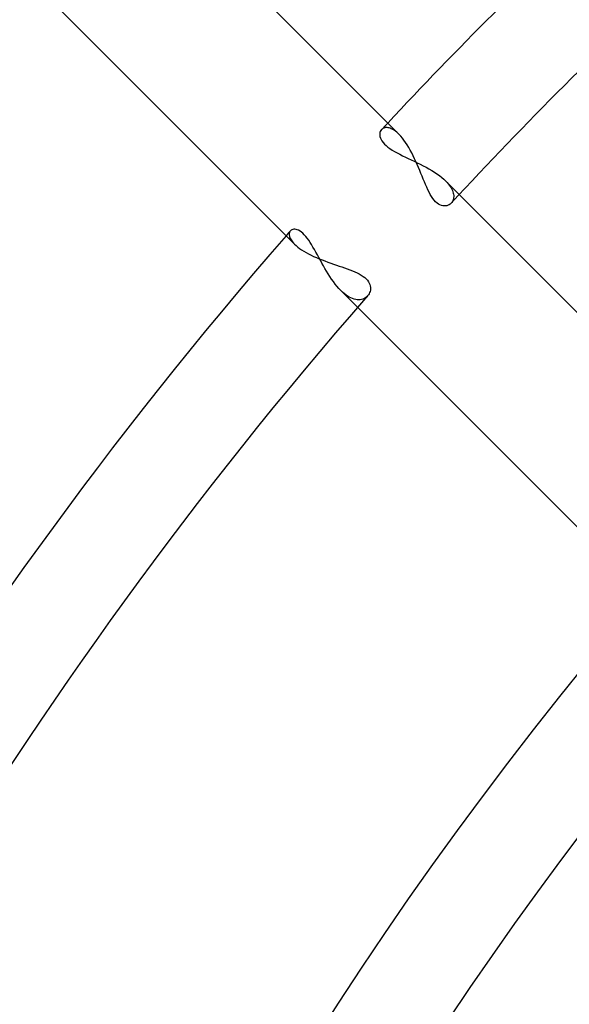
# Model space of a CAD drawing. Header units: millimetres. Extents: x -215 to 215, y -215 to 215.
# Tile 37 of 62: x -54 to -46, y 32 to 47. Entities that reach past the tile are written whole.
import ezdxf

# ---------------------------------------------------------------- set-up
doc = ezdxf.new("R2010")
doc.units = ezdxf.units.MM
doc.layers.add('MAIN-1', color=7, linetype='Continuous')
doc.layers.add('MAIN-2', color=7, linetype='Continuous')

msp = doc.modelspace()

# ---------------------------------------------------------------- linework, layer by layer
at = {"layer": 'MAIN-1'}
for p, q in [((-48.543, 45.308), (-53.029, 49.794)), ((-54.57, 48.1), (-50.12, 43.65)), ((-48.517, 45.281), (-48.543, 45.308)), ((-48.492, 45.251), (-48.517, 45.281)), ((-48.467, 45.219), (-48.492, 45.251)), ((-48.443, 45.184), (-48.467, 45.219)), ((-48.419, 45.147), (-48.443, 45.184)), ((-48.395, 45.109), (-48.419, 45.147)), ((-48.372, 45.068), (-48.395, 45.109)), ((-48.35, 45.026), (-48.372, 45.068)), ((-48.328, 44.983), (-48.35, 45.026)), ((-48.307, 44.939), (-48.328, 44.983)), ((-48.287, 44.895), (-48.307, 44.939)), ((-48.267, 44.85), (-48.287, 44.895)), ((-48.248, 44.805), (-48.267, 44.85)), ((-48.229, 44.761), (-48.248, 44.805)), ((-48.211, 44.717), (-48.229, 44.761)), ((-48.194, 44.674), (-48.211, 44.717)), ((-48.176, 44.632), (-48.194, 44.674)), ((-48.159, 44.59), (-48.176, 44.632)), ((-48.142, 44.549), (-48.159, 44.59)), ((-48.124, 44.51), (-48.142, 44.549)), ((-48.107, 44.471), (-48.124, 44.51)), ((-48.088, 44.435), (-48.107, 44.471)), ((-48.07, 44.4), (-48.088, 44.435)), ((-48.05, 44.368), (-48.07, 44.4)), ((-48.031, 44.339), (-48.05, 44.368)), ((-48.01, 44.313), (-48.031, 44.339)), ((-47.989, 44.289), (-48.01, 44.313)), ((-47.967, 44.27), (-47.989, 44.289)), ((-44.482, 41.247), (-47.634, 44.399)), ((-47.945, 44.254), (-47.967, 44.27)), ((-47.924, 44.242), (-47.945, 44.254)), ((-47.902, 44.233), (-47.924, 44.242)), ((-47.88, 44.228), (-47.902, 44.233)), ((-47.859, 44.226), (-47.88, 44.228)), ((-47.839, 44.227), (-47.859, 44.226)), ((-47.82, 44.23), (-47.839, 44.227)), ((-47.801, 44.237), (-47.82, 44.23)), ((-47.784, 44.245), (-47.801, 44.237)), ((-47.769, 44.256), (-47.784, 44.245)), ((-47.755, 44.269), (-47.769, 44.256)), ((-50.12, 43.65), (-50.097, 43.629)), ((-50.097, 43.629), (-50.072, 43.607)), ((-50.072, 43.607), (-50.044, 43.586)), ((-50.044, 43.586), (-50.014, 43.565)), ((-50.014, 43.565), (-49.981, 43.544)), ((-49.981, 43.544), (-49.946, 43.524)), ((-49.946, 43.524), (-49.909, 43.504)), ((-49.909, 43.504), (-49.871, 43.484)), ((-49.871, 43.484), (-49.831, 43.465)), ((-49.831, 43.465), (-49.79, 43.447)), ((-49.79, 43.447), (-49.747, 43.429)), ((-49.747, 43.429), (-49.704, 43.412)), ((-49.704, 43.412), (-49.661, 43.396)), ((-49.661, 43.396), (-49.617, 43.38)), ((-49.617, 43.38), (-49.574, 43.364)), ((-49.574, 43.364), (-49.53, 43.349)), ((-49.53, 43.349), (-49.487, 43.334)), ((-49.487, 43.334), (-49.445, 43.32)), ((-49.445, 43.32), (-49.404, 43.306)), ((-49.404, 43.306), (-49.363, 43.292)), ((-49.363, 43.292), (-49.323, 43.278)), ((-49.323, 43.278), (-49.284, 43.263)), ((-49.284, 43.263), (-49.247, 43.248)), ((-49.247, 43.248), (-49.21, 43.233)), ((-49.21, 43.233), (-49.175, 43.217)), ((-49.175, 43.217), (-49.143, 43.2)), ((-49.143, 43.2), (-49.112, 43.183)), ((-49.112, 43.183), (-49.085, 43.164)), ((-49.085, 43.164), (-49.06, 43.145)), ((-49.06, 43.145), (-49.038, 43.125)), ((-49.038, 43.125), (-49.019, 43.105)), ((-49.019, 43.105), (-49.004, 43.083)), ((-49.004, 43.083), (-48.992, 43.062)), ((-48.992, 43.062), (-48.983, 43.04)), ((-48.983, 43.04), (-48.977, 43.019)), ((-48.975, 42.956), (-48.979, 42.937)), ((-48.977, 43.019), (-48.974, 42.998)), ((-48.973, 42.977), (-48.975, 42.956)), ((-48.974, 42.998), (-48.973, 42.977)), ((-49.004, 42.884), (-49.016, 42.869)), ((-48.994, 42.901), (-49.004, 42.884)), ((-48.986, 42.918), (-48.994, 42.901)), ((-48.979, 42.937), (-48.986, 42.918)), ((-49.166, 42.696), (-45.438, 38.968))]:
    msp.add_line(p, q, dxfattribs=at)
for radius, start, end in [(66.642, 133.03295, 136.96705), (65.118, 132.83081, 137.16919), (66.642, 138.93642, 180.00002), (65.118, 138.82722, 180.00002), (59.017, 140.77911, 180.00002), (57.492, 142.72671, 180.00002)]:
    msp.add_arc((0, 0), radius, start, end, dxfattribs=at)
at = {"layer": 'MAIN-2'}
for p, q in [((-48.83, 45.333), (-48.833, 45.314)), ((-48.825, 45.349), (-48.83, 45.333)), ((-48.817, 45.365), (-48.825, 45.349)), ((-48.807, 45.378), (-48.817, 45.365)), ((-48.799, 45.385), (-48.807, 45.378)), ((-48.79, 45.392), (-48.799, 45.385)), ((-48.78, 45.398), (-48.79, 45.392)), ((-48.769, 45.402), (-48.78, 45.398)), ((-48.758, 45.406), (-48.769, 45.402)), ((-48.746, 45.408), (-48.758, 45.406)), ((-48.733, 45.409), (-48.746, 45.408)), ((-48.719, 45.408), (-48.733, 45.409)), ((-48.705, 45.406), (-48.719, 45.408)), ((-48.691, 45.403), (-48.705, 45.406)), ((-48.676, 45.399), (-48.691, 45.403)), ((-48.66, 45.392), (-48.676, 45.399)), ((-48.644, 45.385), (-48.66, 45.392)), ((-48.628, 45.376), (-48.644, 45.385)), ((-48.611, 45.365), (-48.628, 45.376)), ((-48.594, 45.353), (-48.611, 45.365)), ((-48.577, 45.339), (-48.594, 45.353)), ((-48.56, 45.324), (-48.577, 45.339)), ((-48.543, 45.308), (-48.56, 45.324)), ((-48.833, 45.314), (-48.833, 45.294)), ((-48.833, 45.294), (-48.83, 45.274)), ((-48.83, 45.274), (-48.823, 45.252)), ((-48.823, 45.252), (-48.814, 45.23)), ((-48.814, 45.23), (-48.8, 45.207)), ((-48.8, 45.207), (-48.783, 45.184)), ((-48.783, 45.184), (-48.763, 45.161)), ((-48.763, 45.161), (-48.738, 45.137)), ((-48.738, 45.137), (-48.711, 45.115)), ((-48.711, 45.115), (-48.68, 45.092)), ((-48.68, 45.092), (-48.646, 45.07)), ((-48.646, 45.07), (-48.61, 45.048)), ((-48.61, 45.048), (-48.572, 45.027)), ((-48.572, 45.027), (-48.531, 45.006)), ((-48.531, 45.006), (-48.489, 44.985)), ((-48.489, 44.985), (-48.446, 44.964)), ((-48.446, 44.964), (-48.402, 44.943)), ((-48.402, 44.943), (-48.357, 44.922)), ((-48.357, 44.922), (-48.312, 44.9)), ((-48.312, 44.9), (-48.267, 44.878)), ((-48.267, 44.878), (-48.222, 44.856)), ((-48.222, 44.856), (-48.177, 44.833)), ((-48.177, 44.833), (-48.133, 44.81)), ((-48.133, 44.81), (-48.09, 44.786)), ((-48.09, 44.786), (-48.048, 44.761)), ((-48.048, 44.761), (-48.008, 44.736)), ((-48.008, 44.736), (-47.969, 44.71)), ((-47.969, 44.71), (-47.932, 44.684)), ((-47.932, 44.684), (-47.898, 44.657)), ((-47.898, 44.657), (-47.866, 44.629)), ((-47.866, 44.629), (-47.837, 44.602)), ((-47.634, 44.399), (-47.837, 44.602)), ((-47.837, 44.602), (-47.817, 44.581)), ((-47.817, 44.581), (-47.799, 44.56)), ((-47.799, 44.56), (-47.783, 44.54)), ((-47.783, 44.54), (-47.768, 44.519)), ((-47.768, 44.519), (-47.755, 44.499)), ((-47.755, 44.499), (-47.744, 44.479)), ((-47.744, 44.479), (-47.735, 44.459)), ((-47.735, 44.459), (-47.728, 44.44)), ((-47.728, 44.44), (-47.723, 44.421)), ((-47.737, 44.293), (-47.745, 44.28)), ((-47.73, 44.306), (-47.737, 44.293)), ((-47.725, 44.32), (-47.73, 44.306)), ((-47.721, 44.335), (-47.725, 44.32)), ((-47.723, 44.421), (-47.719, 44.403)), ((-47.718, 44.351), (-47.721, 44.335)), ((-47.719, 44.403), (-47.717, 44.385)), ((-47.717, 44.368), (-47.718, 44.351)), ((-47.717, 44.385), (-47.717, 44.368)), ((-47.745, 44.28), (-47.755, 44.269)), ((-50.189, 43.843), (-50.194, 43.833)), ((-50.183, 43.851), (-50.189, 43.843)), ((-50.173, 43.86), (-50.183, 43.851)), ((-50.161, 43.868), (-50.173, 43.86)), ((-50.147, 43.873), (-50.161, 43.868)), ((-50.132, 43.875), (-50.147, 43.873)), ((-50.115, 43.876), (-50.132, 43.875)), ((-50.097, 43.873), (-50.115, 43.876)), ((-50.078, 43.867), (-50.097, 43.873)), ((-50.058, 43.859), (-50.078, 43.867)), ((-50.037, 43.847), (-50.058, 43.859)), ((-50.016, 43.832), (-50.037, 43.847)), ((-50.2, 43.812), (-50.201, 43.8)), ((-50.201, 43.8), (-50.2, 43.787)), ((-50.198, 43.823), (-50.2, 43.812)), ((-50.2, 43.787), (-50.198, 43.774)), ((-50.194, 43.833), (-50.198, 43.823)), ((-50.198, 43.774), (-50.194, 43.76)), ((-50.194, 43.76), (-50.189, 43.745)), ((-50.189, 43.745), (-50.181, 43.73)), ((-50.181, 43.73), (-50.173, 43.715)), ((-50.173, 43.715), (-50.162, 43.699)), ((-50.162, 43.699), (-50.15, 43.683)), ((-49.994, 43.814), (-50.016, 43.832)), ((-49.972, 43.792), (-49.994, 43.814)), ((-49.95, 43.767), (-49.972, 43.792)), ((-49.928, 43.74), (-49.95, 43.767)), ((-49.906, 43.71), (-49.928, 43.74)), ((-49.884, 43.677), (-49.906, 43.71)), ((-50.15, 43.683), (-50.136, 43.667)), ((-50.136, 43.667), (-50.12, 43.65)), ((-49.862, 43.643), (-49.884, 43.677)), ((-49.841, 43.606), (-49.862, 43.643)), ((-49.819, 43.568), (-49.841, 43.606)), ((-49.797, 43.529), (-49.819, 43.568)), ((-49.775, 43.489), (-49.797, 43.529)), ((-49.753, 43.448), (-49.775, 43.489)), ((-49.73, 43.407), (-49.753, 43.448)), ((-49.708, 43.365), (-49.73, 43.407)), ((-49.684, 43.323), (-49.708, 43.365)), ((-49.661, 43.282), (-49.684, 43.323)), ((-49.636, 43.241), (-49.661, 43.282)), ((-49.612, 43.2), (-49.636, 43.241)), ((-49.586, 43.16), (-49.612, 43.2)), ((-49.56, 43.121), (-49.586, 43.16)), ((-49.533, 43.084), (-49.56, 43.121)), ((-49.506, 43.048), (-49.533, 43.084)), ((-49.479, 43.014), (-49.506, 43.048)), ((-49.451, 42.982), (-49.479, 43.014)), ((-49.422, 42.952), (-49.451, 42.982)), ((-49.422, 42.952), (-49.166, 42.696)), ((-49.396, 42.927), (-49.422, 42.952)), ((-49.37, 42.905), (-49.396, 42.927)), ((-49.345, 42.885), (-49.37, 42.905)), ((-49.319, 42.867), (-49.345, 42.885)), ((-49.293, 42.851), (-49.319, 42.867)), ((-49.268, 42.838), (-49.293, 42.851)), ((-49.243, 42.828), (-49.268, 42.838)), ((-49.219, 42.82), (-49.243, 42.828)), ((-49.196, 42.814), (-49.219, 42.82)), ((-49.173, 42.811), (-49.196, 42.814)), ((-49.151, 42.81), (-49.173, 42.811)), ((-49.13, 42.811), (-49.151, 42.81)), ((-49.11, 42.814), (-49.13, 42.811)), ((-49.091, 42.819), (-49.11, 42.814)), ((-49.074, 42.826), (-49.091, 42.819)), ((-49.057, 42.834), (-49.074, 42.826)), ((-49.042, 42.845), (-49.057, 42.834)), ((-49.028, 42.856), (-49.042, 42.845)), ((-49.016, 42.869), (-49.028, 42.856))]:
    msp.add_line(p, q, dxfattribs=at)
for radius, start, end in [(162, 0, 180.00002), (153.5, 89.99998, 179.99998), (152.5, 89.99998, 179.99998), (47.038, 90, 270), (66.642, 136.96705, 137.08497), (66.642, 138.85225, 138.93642), (51.145, 139.9661, 180)]:
    msp.add_arc((0, 0), radius, start, end, dxfattribs=at)
for centre, major_axis, start_param, end_param in [((-151.74, -34.156), (-150.838, 49.01), -2.13685, -1.990099), ((-151.922, -34.715), (150.838, -49.01), 1.004743, 1.123218)]:
    msp.add_ellipse(centre, major_axis=major_axis, ratio=0.809017, start_param=start_param, end_param=end_param, dxfattribs=at)

doc.saveas('drawing.dxf')
